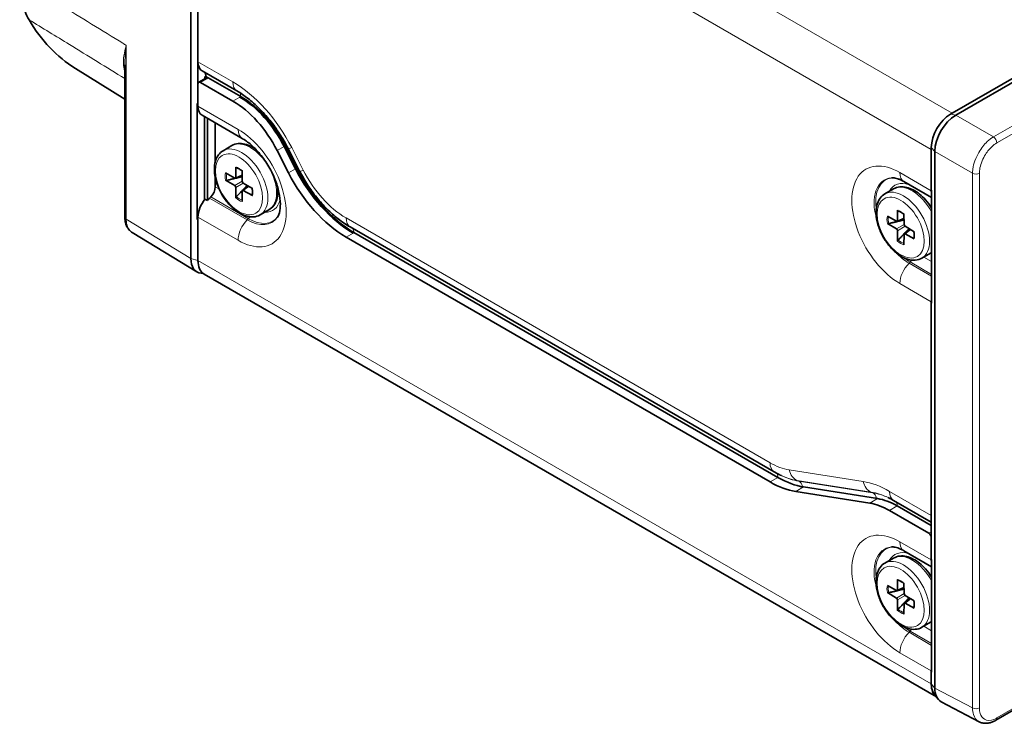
# Model space of a CAD drawing. Header units: millimetres. Extents: x 2 to 208, y 2 to 146.
# Tile 16 of 32: x 105 to 125, y 103 to 117. Entities that reach past the tile are written whole.
import ezdxf

# ---------------------------------------------------------------- set-up
doc = ezdxf.new("R2010")
doc.units = ezdxf.units.MM
doc.header["$LTSCALE"] = 0.5
doc.layers.add('Sichtbar (ISO)', color=7, linetype='Continuous', lineweight=35)
doc.layers.add('Sichtbar schmal (ISO)', color=7, linetype='Continuous', lineweight=18)

msp = doc.modelspace()

# ---------------------------------------------------------------- linework, layer by layer
at = {"layer": 'Sichtbar (ISO)'}
for p, q in [((108.4641, 123.3879), (108.4641, 112.5285)), ((133.2093, 120.8588), (123.8755, 115.47)), ((133.3507, 120.8588), (123.9462, 115.4291)), ((108.6055, 120.176), (108.6055, 116.509)), ((107.1265, 116.4471), (107.1265, 113.3654)), ((108.6055, 116.509), (108.6055, 116.0599)), ((106.1246, 116.3729), (107.1265, 115.7508)), ((109.3955, 115.9176), (108.6884, 116.3258)), ((108.7469, 116.2028), (108.7646, 116.213)), ((108.7646, 116.213), (108.7646, 116.2171)), ((108.7646, 116.213), (109.4718, 115.8047)), ((108.6055, 116.0599), (108.6055, 115.6588)), ((108.6211, 116.0942), (108.7625, 116.1759)), ((109.3126, 115.7129), (108.6586, 116.0905)), ((108.7469, 116.1669), (108.7469, 116.2028)), ((108.8, 116.1722), (108.7469, 116.2028)), ((108.5905, 115.6651), (108.6055, 115.6588)), ((108.5905, 113.3198), (108.5905, 115.6651)), ((108.6055, 115.6588), (108.6055, 115.6108)), ((109.5015, 114.9582), (108.6884, 115.4277)), ((123.8755, 115.47), (123.8401, 115.4496)), ((108.7395, 113.7204), (108.7395, 115.3982)), ((108.7971, 113.7009), (108.7971, 115.3649)), ((108.9562, 115.273), (108.9562, 114.4889)), ((109.1144, 114.709), (109.2912, 114.811)), ((110.4393, 114.2606), (110.2064, 114.7156)), ((110.3478, 114.7973), (110.5807, 114.3422)), ((110.5808, 114.3422), (110.3479, 114.7972)), ((110.3655, 114.8074), (110.5985, 114.3524)), ((110.664, 114.297), (110.4311, 114.7521)), ((123.4512, 114.7759), (123.4512, 114.7351)), ((123.4512, 114.7351), (123.4512, 113.9154)), ((123.5219, 114.6943), (123.5219, 103.8349)), ((109.1651, 114.2586), (109.349, 114.1561)), ((109.5011, 114.2132), (109.3625, 114.1543)), ((109.3698, 114.1681), (109.3731, 114.3787)), ((109.4997, 114.3056), (109.5029, 114.0913)), ((108.9562, 114.1615), (108.9562, 113.9794)), ((109.349, 114.0025), (109.1651, 114.1124)), ((109.5237, 114.0552), (109.7077, 113.9453)), ((122.8977, 114.0825), (123.4575, 113.7593)), ((109.3731, 113.7521), (109.3698, 113.9664)), ((109.5029, 113.8896), (109.4997, 113.679)), ((109.6284, 113.9927), (109.5081, 113.9022)), ((109.7077, 113.7991), (109.5237, 113.9016)), ((122.5105, 113.8333), (122.6873, 113.9354)), ((123.4512, 113.9154), (123.4575, 113.9098)), ((123.4512, 113.8982), (123.4512, 113.9154)), ((123.4575, 113.9098), (123.4575, 111.6268)), ((108.7971, 113.7009), (108.7469, 113.7299)), ((108.8639, 113.773), (108.8404, 113.7494)), ((109.8644, 113.4099), (110.0412, 113.512)), ((122.766, 113.2924), (122.7692, 113.503)), ((122.8958, 113.4299), (122.899, 113.2156)), ((108.6055, 113.3286), (108.5905, 113.3198)), ((108.6055, 113.3174), (108.5905, 113.3198)), ((108.6055, 113.3654), (108.6055, 113.3174)), ((108.6055, 113.3174), (108.6055, 112.4877)), ((122.5612, 113.3829), (122.7451, 113.2804)), ((122.7451, 113.1268), (122.5612, 113.2367)), ((122.8972, 113.3375), (122.7587, 113.2786)), ((107.2748, 113.053), (108.5844, 112.2562)), ((120.269, 108.2109), (111.6868, 113.1658)), ((111.7631, 113.0529), (120.3452, 108.098)), ((122.7692, 112.8765), (122.766, 113.0907)), ((123.0245, 113.117), (122.9042, 113.0265)), ((122.9199, 113.1795), (123.1038, 113.0696)), ((123.1038, 112.9234), (122.9199, 113.0259)), ((120.1861, 108.0062), (111.6039, 112.9611)), ((122.899, 113.0139), (122.8958, 112.8033)), ((123.2605, 112.5343), (123.4373, 112.6363)), ((108.7164, 112.2215), (108.6675, 112.2277)), ((108.7298, 112.213), (123.5551, 103.6536)), ((123.4512, 111.6357), (123.4512, 111.6528)), ((123.4512, 111.6357), (123.4575, 111.6395)), ((123.4575, 111.6268), (123.4512, 111.6357)), ((123.4512, 111.6357), (123.4512, 107.3254)), ((120.394, 108.145), (120.416, 108.1345)), ((120.8652, 107.9037), (122.3628, 107.6685)), ((122.2037, 107.5766), (120.7061, 107.8118)), ((123.4512, 107.1901), (122.6855, 107.6322)), ((122.7618, 107.5193), (123.4512, 107.1213)), ((123.3982, 106.9682), (122.6027, 107.4275)), ((123.4512, 107.3254), (123.4512, 106.8763)), ((123.4512, 106.8763), (123.4512, 106.4444)), ((122.5105, 106.3623), (122.6873, 106.4644)), ((122.8977, 106.6116), (123.4575, 106.2884)), ((123.4512, 106.4273), (123.4512, 106.4444)), ((123.4512, 106.4444), (123.4575, 106.4388)), ((123.4575, 106.4388), (123.4575, 104.1558)), ((122.5612, 105.912), (122.7451, 105.8095)), ((122.8972, 105.8666), (122.7587, 105.8077)), ((122.766, 105.8215), (122.7692, 106.032)), ((122.8958, 105.9589), (122.899, 105.7447)), ((122.7451, 105.6558), (122.5612, 105.7657)), ((123.0245, 105.6461), (122.9042, 105.5556)), ((122.9199, 105.7086), (123.1038, 105.5987)), ((122.7692, 105.4055), (122.766, 105.6197)), ((122.899, 105.5429), (122.8958, 105.3324)), ((123.1038, 105.4525), (122.9199, 105.5549)), ((123.2605, 105.0633), (123.4373, 105.1654)), ((123.4512, 104.1647), (123.4512, 104.1819)), ((123.4512, 104.1647), (123.4575, 104.1685)), ((123.4512, 104.1647), (123.4512, 103.9165)), ((123.4575, 104.1558), (123.4512, 104.1647)), ((123.5081, 103.7156), (123.5839, 103.6157)), ((123.6528, 103.5566), (124.4169, 103.1529)), ((124.7581, 103.1825), (125.1091, 103.3852))]:
    msp.add_line(p, q, dxfattribs=at)
for centre, major_axis, ratio, start_param, end_param in [((110.0302, 122.9737), (-3.8353, -6.6429), 0.5773503, 5.9649844, 6.264668), ((108.8884, 116.6723), (-0.2, -0.3464), 0.5773503, 5.4977871, 6.2831853), ((108.6232, 116.1354), (0.1, 0.1732), 0.5773503, 5.4977871, 6.1250723), ((108.6586, 116.0293), (-0.0375, 0.065), 0.5773503, 5.4977871, 7.0685835), ((108.8, 116.1109), (-0.0375, 0.065), 0.5773503, 5.4977871, 6.2831853), ((109.4718, 114.4575), (0.825, -1.4289), 0.5773503, 1.4835299, 2.3561945), ((108.8884, 115.7741), (-0.2, -0.3464), 0.5773503, 5.4977871, 6.2831853), ((109.3126, 114.3657), (-0.825, 1.4289), 0.5773503, 4.6251225, 5.4977871), ((109.454, 114.4473), (0.825, -1.4289), 0.5773503, 1.4835299, 2.356142), ((109.4541, 114.4473), (-0.825, 1.4289), 0.5773503, 4.6251225, 5.4977871), ((123.8401, 115.0005), (-0.275, -0.4763), 0.5773503, 3.9269908, 5.4977871), ((123.9462, 114.9392), (-0.3, -0.5196), 0.5773503, 3.9269908, 5.4977871), ((109.3919, 114.3883), (-0.0138, -0.0214), 0.5999958, 5.5161229, 6.457978), ((111.6039, 114.7166), (-1.075, 1.862), 0.5773503, 1.4835299, 2.3561945), ((111.7454, 114.7982), (1.075, -1.862), 0.5773503, 4.6251225, 5.4977871), ((111.7454, 114.7982), (-1.075, 1.862), 0.5773503, 1.4835299, 2.3561542), ((111.7631, 114.8084), (1.075, -1.862), 0.5773503, 4.6251225, 5.4977871), ((109.1824, 114.1241), (-0.0251, -0.0004), 0.6359811, 0.7984449, 1.910784), ((109.3486, 114.1808), (0.015, -0.026), 0.5773503, 5.5152404, 7.0511302), ((109.5241, 114.0795), (0.015, -0.026), 0.5773503, 3.9444441, 5.4803339), ((108.8148, 113.8978), (-0.1, -0.1732), 0.5773503, 1.1396965, 2.3561945), ((109.3486, 113.9782), (-0.015, 0.026), 0.5773503, 3.9444441, 5.4803339), ((109.5241, 113.8769), (-0.015, 0.026), 0.5773503, 5.5152404, 7.0511302), ((109.7255, 113.8106), (-0.0254, -0.0012), 0.5998479, 6.1083418, 7.0499363), ((123.7341, 114.0615), (0.2, 0.3464), 0.5773503, 2.3561945, 2.5672784), ((108.8884, 113.5287), (-0.2, -0.3464), 0.5773503, 4.4505896, 5.4977871), ((108.9386, 113.4998), (-0.2, -0.3464), 0.5773503, 4.2812892, 4.4505896), ((109.3919, 113.7613), (-0.0129, -0.0215), 0.6361133, 4.3728347, 5.4848527), ((123.1153, 113.3165), (0.3562, -0.617), 0.5773503, 1.6096214, 1.9106332), ((122.788, 113.5126), (-0.0138, -0.0214), 0.5999958, 5.5161229, 6.457978), ((122.5786, 113.2484), (-0.0251, -0.0004), 0.6359811, 0.7984449, 1.910784), ((122.7448, 113.3051), (0.015, -0.026), 0.5773503, 5.5152404, 7.0511302), ((122.9202, 113.2038), (0.015, -0.026), 0.5773503, 3.9444441, 5.4803339), ((122.7448, 113.1025), (-0.015, 0.026), 0.5773503, 3.9444441, 5.4803339), ((122.9202, 113.0012), (-0.015, 0.026), 0.5773503, 5.5152404, 7.0511302), ((122.788, 112.8856), (-0.0129, -0.0215), 0.6361133, 4.3728347, 5.4848527), ((123.1216, 112.9349), (-0.0254, -0.0012), 0.5998479, 6.1083418, 7.0499363), ((108.8884, 112.7735), (-0.3, -0.5196), 0.5773503, 5.4977871, 6.5211264), ((109.0298, 112.7327), (-0.3, -0.5196), 0.5773503, 5.4977871, 6.2831853), ((123.7341, 111.8161), (0.2, 0.3464), 0.5773503, 2.1451105, 2.3561945), ((120.3452, 109.8535), (1.075, -1.862), 0.5773503, 5.4977871, 5.846853), ((120.1861, 109.7616), (-1.075, 1.862), 0.5773503, 2.3561945, 2.7052603), ((122.7618, 106.1721), (0.825, -1.4289), 0.5773503, 2.3561945, 2.7052603), ((122.6027, 106.0803), (-0.825, 1.4289), 0.5773503, 5.4977871, 5.846853), ((123.3982, 106.907), (0.0375, -0.065), 0.5773503, 0.7853982, 2.3561945), ((123.1153, 105.8455), (0.3563, -0.617), 0.5773503, 1.6096214, 1.9106332), ((123.7341, 106.5906), (-0.2, -0.3464), 0.5773503, 5.4977871, 5.7088711), ((122.788, 106.0417), (-0.0138, -0.0214), 0.5999958, 5.5161229, 6.457978), ((122.5786, 105.7775), (-0.0251, -0.0004), 0.6359811, 0.7984449, 1.910784), ((122.7448, 105.8342), (0.015, -0.026), 0.5773503, 5.5152404, 7.0511302), ((122.7448, 105.6316), (-0.015, 0.026), 0.5773503, 3.9444441, 5.4803339), ((122.9202, 105.7329), (0.015, -0.026), 0.5773503, 3.9444441, 5.4803339), ((122.9202, 105.5302), (-0.015, 0.026), 0.5773503, 5.5152404, 7.0511302), ((123.1216, 105.4639), (-0.0254, -0.0012), 0.5998479, 6.1083418, 7.0499363), ((122.788, 105.4147), (-0.0129, -0.0215), 0.6361133, 4.3728347, 5.4848527), ((123.7341, 104.3452), (0.2, 0.3464), 0.5773503, 2.1451105, 2.3561945), ((123.8401, 104.1411), (-0.275, -0.4763), 0.5773503, 5.4977871, 6.0452442), ((123.8755, 104.1615), (-0.3, -0.5196), 0.5773503, 5.4977871, 6.2014741), ((123.9462, 104.0798), (-0.3, -0.5196), 0.5773503, 5.4977871, 6.3049075)]:
    msp.add_ellipse(centre, major_axis=major_axis, ratio=ratio, start_param=start_param, end_param=end_param, dxfattribs=at)
for points, knots in [([(105.1856, 117.3603), (105.1551, 117.4127), (105.1281, 117.4691), (105.0809, 117.5905), (105.0609, 117.6556), (105.0449, 117.7243), (105.0288, 117.7929), (105.0168, 117.8649), (105.0009, 118.0134), (104.9969, 118.09), (104.9969, 118.1689)], [-0.23259052, -0.23259052, -0.23259052, -0.23259052, -0.17533829, -0.17533829, -0.1168922, -0.1168922, -0.1168922, -0.0584461, -0.0584461, -0.00080356, -0.00080356, -0.00080356, -0.00080356]), ([(105.1876, 117.357), (105.1872, 117.3576), (105.1869, 117.3581), (105.1863, 117.3592), (105.186, 117.3598), (105.1856, 117.3603)], [-0.233784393, -0.233784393, -0.233784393, -0.233784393, -0.2331874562, -0.2331874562, -0.2325905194, -0.2325905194, -0.2325905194, -0.2325905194]), ([(110.4311, 114.7521), (110.3791, 114.8537), (110.3215, 114.9534), (110.1975, 115.1451), (110.1311, 115.2371), (109.992, 115.4102), (109.9193, 115.4912), (109.7708, 115.6394), (109.695, 115.7065), (109.5438, 115.8245), (109.4685, 115.8754), (109.3955, 115.9176)], [5.41052068, 5.41052068, 5.41052068, 5.41052068, 5.58505361, 5.58505361, 5.75958653, 5.75958653, 5.93411946, 5.93411946, 6.10865238, 6.10865238, 6.28318531, 6.28318531, 6.28318531, 6.28318531]), ([(109.2912, 114.811), (109.3296, 114.8333), (109.3728, 114.847), (109.4618, 114.8571), (109.5076, 114.8537), (109.5985, 114.8329), (109.6437, 114.8155), (109.7167, 114.7773), (109.745, 114.7598), (109.7728, 114.7401)], [5.49778714, 5.49778714, 5.49778714, 5.49778714, 5.74397903, 5.74397903, 5.99017091, 5.99017091, 6.23636279, 6.23636279, 6.39639438, 6.39639438, 6.39639438, 6.39639438]), ([(110.2167, 113.365), (110.2323, 113.3875), (110.253, 113.4315), (110.273, 113.5509), (110.2764, 113.6138), (110.2667, 113.7587), (110.2533, 113.841), (110.2073, 114.0173), (110.1739, 114.1116), (110.0887, 114.3006), (110.0364, 114.3952), (109.9189, 114.5721), (109.8538, 114.6544), (109.7202, 114.7961), (109.652, 114.856), (109.5575, 114.9239), (109.529, 114.9424), (109.5015, 114.9582)], [4.191633, 4.191633, 4.191633, 4.191633, 4.5380656, 4.5380656, 4.7921668, 4.7921668, 5.053297, 5.053297, 5.3258966, 5.3258966, 5.6056788, 5.6056788, 5.8862339, 5.8862339, 6.1608057, 6.1608057, 6.2831853, 6.2831853, 6.2831853, 6.2831853]), ([(109.8644, 113.4099), (109.824, 113.3866), (109.7782, 113.373), (109.6792, 113.3653), (109.6258, 113.3727), (109.5131, 113.4082), (109.4538, 113.4387), (109.3378, 113.5197), (109.2813, 113.5708), (109.1777, 113.6872), (109.1306, 113.7524), (109.0499, 113.8905), (109.0163, 113.9633), (108.9657, 114.1102), (108.9487, 114.1843), (108.9339, 114.3273), (108.9361, 114.3963), (108.962, 114.5209), (108.9852, 114.5771), (109.0454, 114.6585), (109.0775, 114.6877), (109.1144, 114.709)], [2.3561945, 2.3561945, 2.3561945, 2.3561945, 2.6255146, 2.6255146, 2.9181022, 2.9181022, 3.2463161, 3.2463161, 3.5834377, 3.5834377, 3.9180989, 3.9180989, 4.2513527, 4.2513527, 4.5858688, 4.5858688, 4.9229352, 4.9229352, 5.2520721, 5.2520721, 5.4977871, 5.4977871, 5.4977871, 5.4977871]), ([(109.4998, 114.2979), (109.4928, 114.3037), (109.4858, 114.3093), (109.4705, 114.3207), (109.4621, 114.3264), (109.4454, 114.337), (109.4371, 114.3418), (109.4206, 114.3503), (109.4124, 114.3541), (109.3963, 114.3607), (109.3883, 114.3635), (109.3805, 114.3658)], [6.05935135, 6.05935135, 6.05935135, 6.05935135, 6.14032256, 6.14032256, 6.23625624, 6.23625624, 6.33218992, 6.33218992, 6.4281236, 6.4281236, 6.52405727, 6.52405727, 6.52405727, 6.52405727]), ([(111.6868, 113.1658), (111.6035, 113.2139), (111.5225, 113.2691), (111.3657, 113.3915), (111.29, 113.4588), (111.1447, 113.6037), (111.0751, 113.6814), (110.9435, 113.8451), (110.8814, 113.9312), (110.7659, 114.1098), (110.7125, 114.2024), (110.664, 114.297)], [3.14159265, 3.14159265, 3.14159265, 3.14159265, 3.31612558, 3.31612558, 3.4906585, 3.4906585, 3.66519143, 3.66519143, 3.83972435, 3.83972435, 4.01425728, 4.01425728, 4.01425728, 4.01425728]), ([(122.6478, 114.1608), (122.656, 114.1615), (122.6659, 114.1617), (122.6896, 114.1602), (122.7033, 114.1584), (122.7342, 114.1521), (122.7514, 114.1475), (122.7889, 114.135), (122.8091, 114.1271), (122.8518, 114.1076), (122.8743, 114.096), (122.8977, 114.0825)], [5.76242933, 5.76242933, 5.76242933, 5.76242933, 5.86658053, 5.86658053, 5.97073172, 5.97073172, 6.07488292, 6.07488292, 6.17903411, 6.17903411, 6.28318531, 6.28318531, 6.28318531, 6.28318531]), ([(109.7003, 113.812), (109.7022, 113.8199), (109.7038, 113.8282), (109.7061, 113.8455), (109.7069, 113.8544), (109.7077, 113.873), (109.7077, 113.8826), (109.7069, 113.9023), (109.7062, 113.9125), (109.7039, 113.9315), (109.7026, 113.9403), (109.7011, 113.9493)], [4.47151721, 4.47151721, 4.47151721, 4.47151721, 4.56745091, 4.56745091, 4.6633846, 4.6633846, 4.75931829, 4.75931829, 4.85525198, 4.85525198, 4.93622294, 4.93622294, 4.93622294, 4.93622294]), ([(110.2206, 113.9646), (110.2237, 113.9307), (110.2247, 113.8974), (110.2213, 113.8151), (110.2138, 113.7672), (110.1863, 113.6781), (110.1664, 113.6368), (110.1131, 113.5647), (110.0796, 113.5342), (110.0412, 113.512)], [1.45758725, 1.45758725, 1.45758725, 1.45758725, 1.61761884, 1.61761884, 1.86381072, 1.86381072, 2.11000261, 2.11000261, 2.35619449, 2.35619449, 2.35619449, 2.35619449]), ([(123.2605, 112.5343), (123.2201, 112.5109), (123.1743, 112.4973), (123.0753, 112.4896), (123.0219, 112.497), (122.9092, 112.5325), (122.8499, 112.563), (122.7339, 112.644), (122.6774, 112.6951), (122.5738, 112.8115), (122.5267, 112.8767), (122.446, 113.0148), (122.4124, 113.0876), (122.3618, 113.2346), (122.3448, 113.3086), (122.33, 113.4517), (122.3323, 113.5206), (122.3581, 113.6452), (122.3813, 113.7014), (122.4416, 113.7828), (122.4737, 113.812), (122.5105, 113.8333)], [2.3561945, 2.3561945, 2.3561945, 2.3561945, 2.6255146, 2.6255146, 2.9181022, 2.9181022, 3.2463161, 3.2463161, 3.5834377, 3.5834377, 3.9180989, 3.9180989, 4.2513527, 4.2513527, 4.5858688, 4.5858688, 4.9229352, 4.9229352, 5.2520721, 5.2520721, 5.4977871, 5.4977871, 5.4977871, 5.4977871]), ([(122.6873, 113.9354), (122.7258, 113.9576), (122.769, 113.9713), (122.858, 113.9814), (122.9038, 113.978), (122.9946, 113.9572), (123.0398, 113.9398), (123.1283, 113.8935), (123.1716, 113.8646), (123.2549, 113.797), (123.2949, 113.7584), (123.3325, 113.7161)], [5.4977871, 5.4977871, 5.4977871, 5.4977871, 5.743979, 5.743979, 5.9901709, 5.9901709, 6.2363628, 6.2363628, 6.4825547, 6.4825547, 6.7287466, 6.7287466, 6.7287466, 6.7287466]), ([(122.8959, 113.4222), (122.889, 113.428), (122.882, 113.4336), (122.8666, 113.445), (122.8582, 113.4507), (122.8416, 113.4613), (122.8332, 113.4661), (122.8167, 113.4747), (122.8086, 113.4785), (122.7924, 113.4851), (122.7845, 113.4878), (122.7767, 113.4901)], [6.05935135, 6.05935135, 6.05935135, 6.05935135, 6.14032256, 6.14032256, 6.23625624, 6.23625624, 6.33218992, 6.33218992, 6.4281236, 6.4281236, 6.52405727, 6.52405727, 6.52405727, 6.52405727]), ([(107.1265, 113.3654), (107.1265, 113.3399), (107.1282, 113.3149), (107.1353, 113.2662), (107.1407, 113.2425), (107.1557, 113.1969), (107.1653, 113.175), (107.189, 113.1339), (107.2031, 113.1147), (107.2359, 113.0804), (107.2545, 113.0653), (107.2748, 113.053)], [0, 0, 0, 0, 0.015442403, 0.015442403, 0.030884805, 0.030884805, 0.046327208, 0.046327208, 0.06176961, 0.06176961, 0.077212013, 0.077212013, 0.077212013, 0.077212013]), ([(123.0964, 112.9363), (123.0983, 112.9442), (123.0999, 112.9525), (123.1023, 112.9698), (123.1031, 112.9787), (123.1039, 112.9973), (123.1039, 113.0069), (123.1031, 113.0267), (123.1023, 113.0368), (123.1001, 113.0558), (123.0988, 113.0646), (123.0972, 113.0736)], [4.47151721, 4.47151721, 4.47151721, 4.47151721, 4.56745091, 4.56745091, 4.6633846, 4.6633846, 4.75931829, 4.75931829, 4.85525198, 4.85525198, 4.93622294, 4.93622294, 4.93622294, 4.93622294]), ([(120.394, 108.145), (120.3855, 108.149), (120.3771, 108.1531), (120.3603, 108.1615), (120.3519, 108.1657), (120.3352, 108.1744), (120.3269, 108.1788), (120.3103, 108.1877), (120.302, 108.1923), (120.2855, 108.2015), (120.2772, 108.2061), (120.269, 108.2109)], [3.055422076, 3.055422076, 3.055422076, 3.055422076, 3.072656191, 3.072656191, 3.089890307, 3.089890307, 3.107124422, 3.107124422, 3.124358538, 3.124358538, 3.141592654, 3.141592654, 3.141592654, 3.141592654]), ([(122.6855, 107.6322), (122.6783, 107.6364), (122.6711, 107.6404), (122.6568, 107.6484), (122.6497, 107.6523), (122.6354, 107.66), (122.6283, 107.6637), (122.6142, 107.671), (122.6072, 107.6746), (122.5932, 107.6816), (122.5862, 107.685), (122.5793, 107.6883)], [6.283185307, 6.283185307, 6.283185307, 6.283185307, 6.300419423, 6.300419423, 6.317653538, 6.317653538, 6.334887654, 6.334887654, 6.352121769, 6.352121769, 6.369355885, 6.369355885, 6.369355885, 6.369355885]), ([(122.6478, 106.6899), (122.656, 106.6906), (122.6659, 106.6908), (122.6896, 106.6892), (122.7033, 106.6874), (122.7342, 106.6811), (122.7514, 106.6766), (122.7889, 106.6641), (122.8091, 106.6562), (122.8518, 106.6366), (122.8743, 106.6251), (122.8977, 106.6116)], [5.76242933, 5.76242933, 5.76242933, 5.76242933, 5.86658053, 5.86658053, 5.97073172, 5.97073172, 6.07488292, 6.07488292, 6.17903411, 6.17903411, 6.28318531, 6.28318531, 6.28318531, 6.28318531]), ([(122.6873, 106.4644), (122.7258, 106.4866), (122.769, 106.5003), (122.858, 106.5105), (122.9038, 106.5071), (122.9946, 106.4862), (123.0398, 106.4689), (123.1283, 106.4226), (123.1716, 106.3936), (123.2549, 106.3261), (123.2949, 106.2875), (123.3325, 106.2451)], [5.4977871, 5.4977871, 5.4977871, 5.4977871, 5.743979, 5.743979, 5.9901709, 5.9901709, 6.2363628, 6.2363628, 6.4825547, 6.4825547, 6.7287466, 6.7287466, 6.7287466, 6.7287466]), ([(123.2605, 105.0633), (123.2201, 105.04), (123.1743, 105.0264), (123.0753, 105.0187), (123.0219, 105.0261), (122.9092, 105.0615), (122.8499, 105.0921), (122.7339, 105.1731), (122.6774, 105.2242), (122.5738, 105.3406), (122.5267, 105.4058), (122.446, 105.5438), (122.4124, 105.6167), (122.3618, 105.7636), (122.3448, 105.8377), (122.33, 105.9807), (122.3323, 106.0496), (122.3581, 106.1743), (122.3813, 106.2305), (122.4416, 106.3118), (122.4737, 106.3411), (122.5105, 106.3623)], [2.3561945, 2.3561945, 2.3561945, 2.3561945, 2.6255146, 2.6255146, 2.9181022, 2.9181022, 3.2463161, 3.2463161, 3.5834377, 3.5834377, 3.9180989, 3.9180989, 4.2513527, 4.2513527, 4.5858688, 4.5858688, 4.9229352, 4.9229352, 5.2520721, 5.2520721, 5.4977871, 5.4977871, 5.4977871, 5.4977871]), ([(122.8959, 105.9512), (122.889, 105.9571), (122.882, 105.9626), (122.8666, 105.974), (122.8582, 105.9798), (122.8416, 105.9903), (122.8332, 105.9951), (122.8167, 106.0037), (122.8086, 106.0075), (122.7924, 106.0141), (122.7845, 106.0169), (122.7767, 106.0192)], [6.05935135, 6.05935135, 6.05935135, 6.05935135, 6.14032256, 6.14032256, 6.23625624, 6.23625624, 6.33218992, 6.33218992, 6.4281236, 6.4281236, 6.52405727, 6.52405727, 6.52405727, 6.52405727]), ([(123.0964, 105.4654), (123.0983, 105.4733), (123.0999, 105.4815), (123.1023, 105.4988), (123.1031, 105.5078), (123.1039, 105.5264), (123.1039, 105.536), (123.1031, 105.5557), (123.1023, 105.5658), (123.1001, 105.5848), (123.0988, 105.5937), (123.0972, 105.6026)], [4.47151721, 4.47151721, 4.47151721, 4.47151721, 4.56745091, 4.56745091, 4.6633846, 4.6633846, 4.75931829, 4.75931829, 4.85525198, 4.85525198, 4.93622294, 4.93622294, 4.93622294, 4.93622294]), ([(124.7581, 103.1825), (124.7363, 103.1699), (124.7141, 103.159), (124.6688, 103.1409), (124.6459, 103.1338), (124.5995, 103.1239), (124.576, 103.1212), (124.5291, 103.1208), (124.5056, 103.1232), (124.4599, 103.1338), (124.4377, 103.142), (124.4169, 103.1529)], [0, 0, 0, 0, 0.015273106, 0.015273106, 0.030546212, 0.030546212, 0.045819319, 0.045819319, 0.061092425, 0.061092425, 0.076365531, 0.076365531, 0.076365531, 0.076365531])]:
    msp.add_open_spline(points, degree=3, knots=knots, dxfattribs=at)
for points in [[(109.191, 114.1092), (109.3856, 114.1562), (109.5015, 114.1839)], [(122.5872, 113.2335), (122.7817, 113.2806), (122.8976, 113.3082)], [(122.5872, 105.7625), (122.7817, 105.8096), (122.8976, 105.8373)]]:
    msp.add_rational_spline(points, [1.62762789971, 2.09840262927, 2.53311841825], degree=2, dxfattribs=at)
for points in [[(109.6032, 114.0077), (109.5927, 113.9967), (109.5046, 113.9037), (109.3833, 113.7762)], [(122.9994, 113.132), (122.9889, 113.121), (122.9008, 113.028), (122.7794, 112.9005)], [(122.9994, 105.6611), (122.9889, 105.65), (122.9008, 105.557), (122.7794, 105.4296)]]:
    msp.add_rational_spline(points, [2.53311841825, 2.46774053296, 2.0276017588, 1.62762789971], degree=2, knots=[-0.031692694, -0.031692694, -0.031692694, -0.028804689, -0.012489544, -0.012489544, -0.012489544], dxfattribs=at)
for points in [[(123.4575, 112.649), (123.4509, 112.6445), (123.4442, 112.6403), (123.4373, 112.6363)], [(123.4575, 105.1781), (123.4509, 105.1736), (123.4442, 105.1693), (123.4373, 105.1654)]]:
    msp.add_open_spline(points, degree=3, dxfattribs=at)
at = {"layer": 'Sichtbar schmal (ISO)'}
for p, q in [((109.0298, 124.0411), (123.8755, 115.47)), ((123.4512, 114.7351), (108.6055, 123.3063)), ((134.0755, 120.3954), (124.71, 114.9882)), ((124.7789, 114.8668), (134.1444, 120.274)), ((107.154, 113.3256), (107.154, 116.8407)), ((108.6055, 116.509), (109.3126, 116.1007)), ((109.4717, 115.8088), (108.7646, 116.2171)), ((108.6586, 116.0905), (108.8, 116.1722)), ((109.4718, 115.8047), (109.4541, 115.7945)), ((108.6055, 115.6108), (109.4187, 115.1413)), ((109.3126, 115.7129), (109.454, 115.7945)), ((123.9462, 115.4291), (123.8401, 115.4496)), ((124.71, 114.9882), (123.9462, 115.4291)), ((110.2064, 114.7156), (110.3478, 114.7973)), ((110.3655, 114.8074), (110.3479, 114.7972)), ((110.6418, 114.3082), (110.4088, 114.7632)), ((110.5043, 114.771), (110.7372, 114.316)), ((123.5219, 114.6943), (123.4512, 114.7759)), ((123.5219, 114.6943), (124.2857, 114.2533)), ((109.5009, 114.2239), (109.3698, 114.1681)), ((110.4393, 114.2606), (110.5807, 114.3422)), ((110.5985, 114.3524), (110.5808, 114.3422)), ((122.8148, 114.2656), (123.4512, 113.8982)), ((124.2857, 114.2533), (124.2857, 103.4314)), ((124.4253, 103.4325), (124.4253, 114.2544)), ((109.5029, 114.0913), (109.349, 114.0025)), ((109.3698, 113.9664), (109.5237, 114.0552)), ((108.9562, 113.9794), (109.0309, 113.9363)), ((109.5237, 113.9016), (109.6376, 113.9872)), ((109.6034, 113.3089), (108.8404, 113.7494)), ((109.6269, 113.3325), (108.8639, 113.773)), ((108.4641, 112.5285), (107.154, 113.3256)), ((109.4187, 112.896), (108.6055, 113.3654)), ((109.6269, 113.3325), (109.6034, 113.3089)), ((111.6039, 113.349), (120.1861, 108.394)), ((122.899, 113.2156), (122.7451, 113.1268)), ((122.897, 113.3482), (122.766, 113.2924)), ((111.6039, 112.9611), (111.7454, 113.0428)), ((111.7631, 113.0529), (111.7454, 113.0427)), ((111.7454, 113.0428), (111.7454, 113.0427)), ((120.3452, 108.1021), (111.763, 113.0571)), ((122.766, 113.0907), (122.9199, 113.1795)), ((122.9199, 113.0259), (123.0337, 113.1115)), ((108.6055, 112.4877), (108.4641, 112.5285)), ((108.6055, 112.4877), (123.4512, 103.9165)), ((122.9995, 112.4332), (123.023, 112.4568)), ((122.9995, 112.4332), (123.4575, 112.1688)), ((123.023, 112.4568), (123.4575, 112.2059)), ((123.2997, 112.5568), (123.4575, 112.4657)), ((123.4512, 111.6528), (122.8148, 112.0203)), ((120.5731, 108.2494), (122.0706, 108.0142)), ((120.1861, 108.0062), (120.3452, 108.098)), ((120.7639, 108.0225), (120.7371, 108.0345)), ((120.7371, 108.0345), (122.2346, 107.7993)), ((120.7061, 107.8118), (120.8652, 107.9037)), ((120.7639, 108.0225), (122.2614, 107.7872)), ((122.3434, 107.6798), (120.8459, 107.915)), ((122.2037, 107.5766), (122.3628, 107.6685)), ((122.2614, 107.7872), (122.2346, 107.7993)), ((122.6027, 107.8153), (123.4512, 107.3254)), ((122.6027, 107.4275), (122.7618, 107.5193)), ((123.4512, 107.1254), (122.7618, 107.5234)), ((123.4512, 106.9988), (123.3982, 106.9682)), ((122.8148, 106.7947), (123.4512, 106.4273)), ((122.897, 105.8773), (122.766, 105.8215)), ((122.899, 105.7447), (122.7451, 105.6558)), ((122.766, 105.6197), (122.9199, 105.7086)), ((122.9199, 105.5549), (123.0337, 105.6406)), ((123.2997, 105.0859), (123.4575, 104.9948)), ((122.9995, 104.9623), (123.023, 104.9858)), ((122.9995, 104.9623), (123.4575, 104.6979)), ((123.023, 104.9858), (123.4575, 104.735)), ((123.4512, 104.1819), (122.8148, 104.5493)), ((123.5219, 103.8349), (123.4512, 103.9165)), ((124.2857, 103.4314), (123.5219, 103.8349)), ((125.1306, 103.4314), (124.7788, 103.2283))]:
    msp.add_line(p, q, dxfattribs=at)
for centre, major_axis, ratio, start_param, end_param in [((109.3126, 114.3044), (1.1, -1.9053), 0.5773503, 1.4835299, 2.3561945), ((109.5955, 116.264), (-0.2, -0.3464), 0.5773503, 5.4977871, 6.2831853), ((109.3303, 115.7272), (0.1, 0.1732), 0.5773503, 5.4977871, 6.0942186), ((109.4717, 114.3963), (-0.865, 1.4982), 0.5773503, 4.6251225, 5.4977871), ((109.454, 114.4473), (0.825, -1.4289), 0.5773503, 2.356142, 2.3561945), ((109.4187, 114.0186), (0.6875, -1.1908), 0.5773503, 5.4977871, 8.6393798), ((109.7015, 115.3046), (-0.2, -0.3464), 0.5773503, 5.4977871, 6.2831853), ((109.6662, 114.1615), (-0.375, 0.6495), 0.5773503, 3.1415927, 6.2831853), ((124.7082, 114.9076), (0.05, -0.0866), 0.5773503, 0.7853982, 2.3300146), ((109.4894, 114.0595), (-0.375, 0.6495), 0.5773503, 3.1415927, 6.2831853), ((110.2674, 114.6815), (0.178, 0.0911), 0.0711624, 0.4757385, 0.6172781), ((110.7872, 114.9343), (-0.3561, -0.1823), 0.0711624, 0, 0.6172781), ((122.8148, 113.1429), (-0.6875, 1.1908), 0.5773503, 5.4977871, 8.6393798), ((109.4364, 114.0288), (-0.197, 0.3412), 0.5773503, 0.5561113, 1.0146851), ((109.4462, 114.0345), (0.1858, -0.3218), 0.5773503, 3.7202223, 4.1687102), ((109.4364, 114.0288), (0.197, -0.3412), 0.5773503, 2.1269076, 2.5854814), ((110.5003, 114.2265), (0.178, 0.0911), 0.0711624, 0.4751952, 0.6172781), ((111.763, 114.7472), (-1.035, 1.7927), 0.5773503, 1.4835299, 2.3561945), ((111.0201, 114.4793), (-0.3561, -0.1823), 0.0711624, 0, 0.6172781), ((111.6039, 114.6553), (0.8, -1.3856), 0.5773503, 4.6251225, 5.4977871), ((123.0977, 114.4289), (-0.2, -0.3464), 0.5773503, 5.4977871, 6.2831853), ((124.3546, 114.2952), (0.1, 0), 0.5773503, 3.9531708, 5.4977871), ((122.9995, 113.2496), (-0.4999, 0.8659), 0.5773503, 6.0185431, 7.4653004), ((123.023, 113.2631), (-0.4938, 0.8553), 0.5773503, 6.0464984, 7.2465817), ((123.1153, 113.3165), (-0.4, 0.6928), 0.5773503, 5.6961363, 6.6386065), ((109.4364, 114.0288), (0.197, -0.3412), 0.5773503, 0.5561113, 1.0146851), ((122.8855, 113.1838), (-0.375, 0.6495), 0.5773503, 3.1415927, 6.2831853), ((123.0623, 113.2858), (-0.375, 0.6495), 0.5773503, 4.6569959, 6.2831853), ((109.4364, 114.0288), (-0.197, 0.3412), 0.5773503, 2.1269076, 2.5854814), ((109.4462, 114.0345), (0.1858, -0.3218), 0.5773503, 5.2560677, 5.7045556), ((109.7192, 114.1921), (0.4, -0.6928), 0.5773503, 5.9277641, 6.828979), ((122.8325, 113.1532), (0.197, -0.3412), 0.5773503, 2.1269076, 2.5854814), ((107.2265, 113.3654), (-0.1, 0), 0.5773503, 0, 0.7592182), ((109.7015, 113.0593), (-0.2, -0.3464), 0.5773503, 4.2812892, 5.4977871), ((109.6034, 114.1253), (0.4999, -0.8659), 0.5773503, 5.4977871, 6.5478275), ((109.6269, 114.1388), (0.4938, -0.8553), 0.5773503, 5.4977871, 6.5198722), ((109.5778, 113.4573), (-0.1, -0.1732), 0.5773503, 1.1396965, 1.3987958), ((111.8868, 113.5123), (-0.2, -0.3464), 0.5773503, 5.4977871, 6.2831853), ((122.8325, 113.1532), (-0.197, 0.3412), 0.5773503, 0.5561113, 1.0146851), ((122.8423, 113.1588), (0.1858, -0.3218), 0.5773503, 3.7202223, 4.1687102), ((111.6216, 112.9754), (0.1, 0.1732), 0.5773503, 5.4977871, 6.1250723), ((122.8325, 113.1532), (0.197, -0.3412), 0.5773503, 0.5561113, 1.0146851), ((122.8325, 113.1532), (-0.197, 0.3412), 0.5773503, 2.1269076, 2.5854814), ((122.8423, 113.1588), (0.1858, -0.3218), 0.5773503, 5.2560677, 5.7045556), ((122.9995, 113.2496), (0.4999, -0.8659), 0.5773503, 5.1010702, 5.4977871), ((123.0623, 113.2858), (0.375, -0.6495), 0.5773503, 0, 0.0553931), ((123.0977, 112.1836), (0.2, 0.3464), 0.5773503, 1.1396965, 2.3561945), ((123.023, 113.2631), (0.4938, -0.8553), 0.5773503, 5.3197889, 5.4977871), ((122.9739, 112.5816), (0.1, 0.1732), 0.5773503, 4.2812892, 4.5403884), ((120.1861, 109.7004), (0.8, -1.3856), 0.5773503, 5.4977871, 5.846853), ((120.469, 108.5573), (-0.2, -0.3464), 0.5773503, 5.4977871, 6.2831853), ((120.8559, 108.4127), (-0.0621, -0.3952), 0.7399972, 5.2510953, 6.0834557), ((120.2038, 108.0205), (0.1, 0.1732), 0.5773503, 5.4977871, 6.1518182), ((120.3452, 109.7923), (-1.035, 1.7927), 0.5773503, 2.3561945, 2.7052603), ((120.2786, 109.7538), (0.9479, -1.6418), 0.5773503, 5.5839577, 5.846853), ((120.299, 109.7656), (0.961, -1.6646), 0.5773503, 5.5839577, 5.846853), ((120.7044, 107.8334), (0.031, 0.1976), 0.7399972, 5.2510953, 6.0834557), ((122.6027, 106.019), (1.1, -1.9053), 0.5773503, 2.3561945, 2.7052603), ((122.3535, 108.1775), (-0.0621, -0.3952), 0.7399972, 5.2510953, 6.0834557), ((122.6951, 106.0724), (0.9521, -1.6491), 0.5773503, 2.4423651, 2.7052603), ((122.202, 107.5981), (0.031, 0.1976), 0.7399972, 5.2510953, 6.0834557), ((122.7156, 106.0842), (0.939, -1.6263), 0.5773503, 2.450874, 2.7052603), ((122.7618, 106.1109), (-0.865, 1.4982), 0.5773503, 5.4977871, 5.846853), ((122.8855, 107.9786), (-0.2, -0.3464), 0.5773503, 5.4977871, 6.2831853), ((122.6204, 107.4418), (0.1, 0.1732), 0.5773503, 5.4977871, 6.1250723), ((122.8148, 105.672), (-0.6875, 1.1908), 0.5773503, 5.4977871, 8.6393798), ((122.9995, 105.7786), (-0.4999, 0.8659), 0.5773503, 6.0185431, 7.4653004), ((123.023, 105.7922), (-0.4938, 0.8553), 0.5773503, 6.0464984, 7.2465817), ((123.0977, 106.958), (-0.2, -0.3464), 0.5773503, 5.4977871, 6.2831853), ((122.8855, 105.7128), (-0.375, 0.6495), 0.5773503, 3.1415927, 6.2831853), ((123.1153, 105.8455), (-0.4, 0.6928), 0.5773503, 5.6961363, 6.6386065), ((123.0623, 105.8149), (-0.375, 0.6495), 0.5773503, 4.6569959, 6.2831853), ((122.8325, 105.6822), (-0.197, 0.3412), 0.5773503, 0.5561113, 1.0146851), ((122.8423, 105.6879), (0.1858, -0.3218), 0.5773503, 3.7202223, 4.1687102), ((122.8325, 105.6822), (0.197, -0.3412), 0.5773503, 2.1269076, 2.5854814), ((122.8325, 105.6822), (0.197, -0.3412), 0.5773503, 0.5561113, 1.0146851), ((122.8325, 105.6822), (-0.197, 0.3412), 0.5773503, 2.1269076, 2.5854814), ((122.8423, 105.6879), (0.1858, -0.3218), 0.5773503, 5.2560677, 5.7045556), ((122.9995, 105.7786), (0.4999, -0.8659), 0.5773503, 5.1010702, 5.4977871), ((123.023, 105.7922), (0.4938, -0.8553), 0.5773503, 5.3197889, 5.4977871), ((123.0623, 105.8149), (0.375, -0.6495), 0.5773503, 0, 0.0553931), ((123.0977, 104.7126), (0.2, 0.3464), 0.5773503, 1.1396965, 2.3561945), ((122.9739, 105.1107), (0.1, 0.1732), 0.5773503, 4.2812892, 4.5403884), ((124.3546, 103.4733), (0.1, 0), 0.5773503, 3.9531708, 5.4977871), ((124.7081, 103.2691), (0.05, -0.0866), 0.5773503, 0, 0.7853982)]:
    msp.add_ellipse(centre, major_axis=major_axis, ratio=ratio, start_param=start_param, end_param=end_param, dxfattribs=at)
for centre in [(109.4364, 114.0288), (122.8325, 113.1532), (122.8325, 105.6822)]:
    msp.add_ellipse(centre, major_axis=(0.3375, -0.5846), ratio=0.5773503, dxfattribs=at)
for points, knots in [([(107.0869, 116.882), (106.6634, 117.1428), (106.2398, 117.4036), (105.8163, 117.6644), (105.5432, 117.8325), (105.27, 118.0007), (104.9969, 118.1689)], [0.90032544, 0.90032544, 0.90032544, 0.90032544, 1.26950616, 1.26950616, 1.26950616, 1.50758974, 1.50758974, 1.50758974, 1.50758974]), ([(105.1856, 117.3603), (105.4584, 117.1928), (105.7312, 117.0252), (106.0039, 116.8577), (106.3781, 116.6278), (106.7523, 116.398), (107.1265, 116.1682)], [-1.50758975, -1.50758975, -1.50758975, -1.50758975, -1.26950616, -1.26950616, -1.26950616, -0.9428923, -0.9428923, -0.9428923, -0.9428923]), ([(107.154, 116.8407), (107.1127, 116.6964), (107.0894, 116.5624), (107.1039, 116.3855), (107.1122, 116.3394), (107.1264, 116.2933)], [-0.00105274, -0.00105274, -0.00105274, -0.00105274, 0.13330315, 0.13330315, 0.18140707, 0.18140707, 0.18140707, 0.18140707]), ([(124.71, 114.9882), (124.6678, 114.9636), (124.6255, 114.9316), (124.5205, 114.8329), (124.4607, 114.7568), (124.3497, 114.566), (124.3069, 114.4467), (124.2879, 114.3089), (124.2858, 114.2805), (124.2857, 114.2533)], [-0.15708371, -0.15708371, -0.15708371, -0.15708371, -0.12708576, -0.12708576, -0.07908905, -0.07908905, -0.01669332, -0.01669332, 0, 0, 0, 0]), ([(124.4253, 114.2544), (124.4253, 114.2771), (124.4269, 114.3007), (124.4424, 114.4158), (124.4779, 114.5153), (124.5704, 114.6744), (124.6203, 114.7377), (124.7082, 114.8198), (124.7435, 114.8464), (124.7789, 114.8668)], [0, 0, 0, 0, 0.01669332, 0.01669332, 0.07908905, 0.07908905, 0.12708576, 0.12708576, 0.15708371, 0.15708371, 0.15708371, 0.15708371]), ([(107.2748, 113.053), (107.2485, 113.0691), (107.2257, 113.0912), (107.186, 113.1509), (107.1706, 113.1904), (107.1567, 113.2636), (107.154, 113.2938), (107.154, 113.3256)], [-0.077212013, -0.077212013, -0.077212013, -0.077212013, -0.050625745, -0.050625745, -0.01947144, -0.01947144, 0, 0, 0, 0]), ([(124.2857, 103.4314), (124.2859, 103.3824), (124.2924, 103.337), (124.3251, 103.2341), (124.3611, 103.1856), (124.4114, 103.1559), (124.4142, 103.1544), (124.4169, 103.1529)], [-0.157079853, -0.157079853, -0.157079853, -0.157079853, -0.127079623, -0.127079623, -0.079079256, -0.079079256, -0.076365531, -0.076365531, -0.076365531, -0.076365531]), ([(124.7788, 103.2283), (124.7592, 103.217), (124.7395, 103.2075), (124.6476, 103.1723), (124.5792, 103.1738), (124.4877, 103.2278), (124.4578, 103.2682), (124.4306, 103.3539), (124.4253, 103.3916), (124.4253, 103.4325)], [0, 0, 0, 0, 0.01667878, 0.01667878, 0.07907926, 0.07907926, 0.12707962, 0.12707962, 0.15707985, 0.15707985, 0.15707985, 0.15707985])]:
    msp.add_open_spline(points, degree=3, knots=knots, dxfattribs=at)
for points in [[(107.154, 116.8407), (107.1316, 116.8545), (107.1093, 116.8682), (107.0869, 116.882)], [(107.1265, 116.4472), (107.1264, 116.5757), (107.137, 116.7065), (107.154, 116.8407)]]:
    msp.add_open_spline(points, degree=3, dxfattribs=at)

doc.saveas('drawing.dxf')
